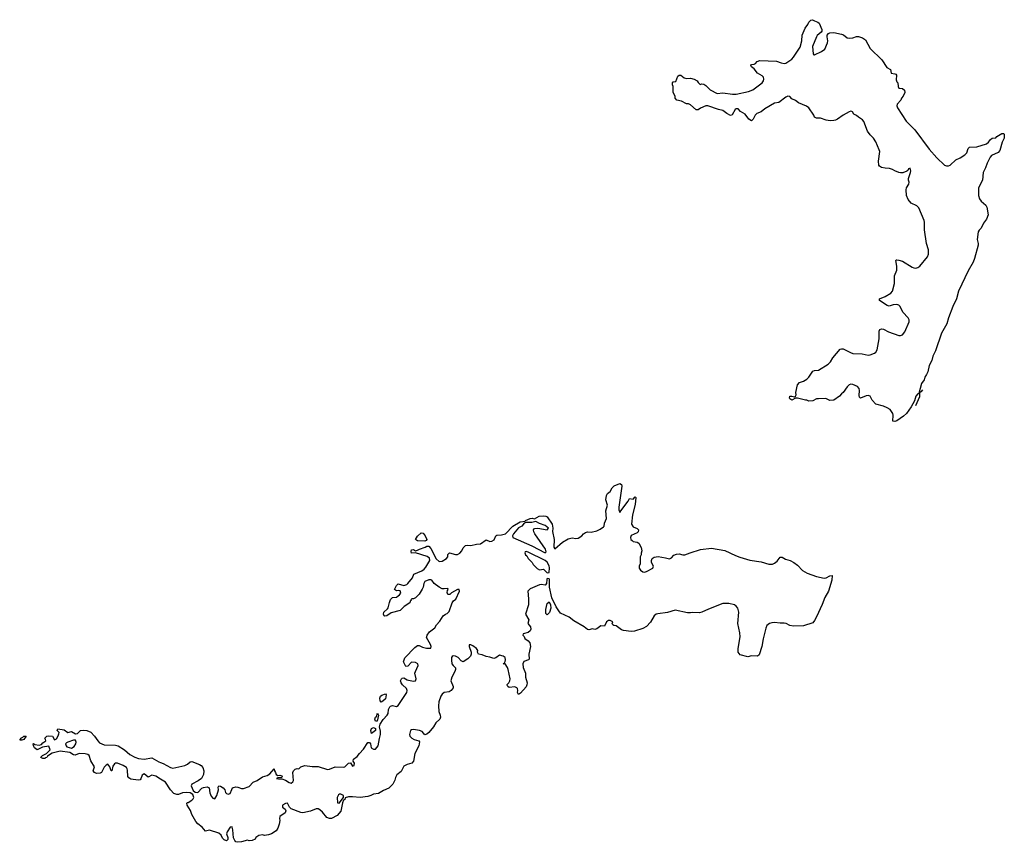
# Model space of a CAD drawing. Header units: inches. Extents: x 2221556 to 2384305, y 723442 to 892241.
# Tile 48 of 53: x 2358526 to 2368836, y 829841 to 838451. Entities that reach past the tile are written whole.
import ezdxf

# ---------------------------------------------------------------- set-up
doc = ezdxf.new("R2010")
doc.units = ezdxf.units.IN
doc.header["$MEASUREMENT"] = 0
for name, color, linetype in [('C3853', 7, 'Continuous'), ('C3862', 7, 'Continuous'), ('C3863', 7, 'Continuous')]:
    doc.layers.add(name, color=color, linetype=linetype)

msp = doc.modelspace()

# ---------------------------------------------------------------- linework, layer by layer
at = {"layer": 'C3853', "color": 6, "elevation": 100}
msp.add_lwpolyline([(2360000, 830503), (2359952, 830532), (2359910, 830543), (2359870, 830522), (2359830, 830559), (2359810, 830543), (2359796, 830504), (2359786, 830494), (2359766, 830490), (2359690, 830503), (2359670, 830515), (2359658, 830530), (2359654, 830594), (2359651, 830611), (2359643, 830623), (2359610, 830645), (2359550, 830670), (2359530, 830669), (2359518, 830662), (2359503, 830637), (2359492, 830588), (2359485, 830590), (2359469, 830630), (2359450, 830657), (2359430, 830649), (2359410, 830626), (2359384, 830570), (2359370, 830564), (2359330, 830562), (2359309, 830570), (2359294, 830590), (2359309, 830630), (2359272, 830692), (2359253, 830750), (2359240, 830760), (2359210, 830768), (2359150, 830770), (2359106, 830754), (2359090, 830756), (2359050, 830781), (2358950, 830793), (2358865, 830775), (2358817, 830743), (2358810, 830729), (2358795, 830725), (2358790, 830718), (2358770, 830718), (2358749, 830729), (2358750, 830734), (2358766, 830750), (2358806, 830770), (2358846, 830810), (2358830, 830846), (2358764, 830836), (2358710, 830809), (2358682, 830830), (2358669, 830850), (2358666, 830870), (2358670, 830874), (2358684, 830864), (2358730, 830858), (2358755, 830865), (2358770, 830882), (2358798, 830902), (2358796, 830916), (2358788, 830930), (2358809, 830951), (2358830, 830955), (2358870, 830951), (2358890, 830914), (2358910, 830922), (2358930, 830954), (2358936, 830976), (2358938, 830990), (2358918, 831010), (2358926, 831030), (2358990, 831019), (2359030, 830991), (2359070, 831001), (2359110, 830976), (2359130, 830981), (2359162, 831010), (2359190, 831016), (2359230, 831010), (2359270, 830992), (2359311, 830950), (2359343, 830903), (2359362, 830882), (2359410, 830862), (2359530, 830856), (2359556, 830850), (2359625, 830810), (2359681, 830761), (2359733, 830733), (2359770, 830719), (2359830, 830711), (2359910, 830726), (2359982, 830682), (2360000, 830675)], dxfattribs=at)
for points in [[(2358550, 830909), (2358526, 830910), (2358538, 830922), (2358538, 830930), (2358560, 830940), (2358570, 830951), (2358594, 830950), (2358570, 830918)], [(2359090, 830909), (2359030, 830889), (2359017, 830883), (2359005, 830870), (2359011, 830850), (2359021, 830841), (2359070, 830827), (2359096, 830844), (2359113, 830870), (2359119, 830890), (2359110, 830908)]]:
    msp.add_lwpolyline(points, close=True, dxfattribs=at)
at = {"layer": 'C3862', "color": 6, "elevation": 100}
for points in [[(2360736, 830000), (2360730, 830000), (2360698, 829950), (2360693, 829930), (2360704, 829890), (2360704, 829870), (2360690, 829857), (2360666, 829866), (2360650, 829885), (2360635, 829915), (2360610, 829936), (2360513, 829967), (2360470, 829956), (2360438, 829998), (2360435, 830000)], [(2361233, 830000), (2361230, 829990), (2361210, 829960), (2361163, 829930), (2361130, 829918), (2361090, 829913), (2361070, 829920), (2361030, 829912), (2360999, 829890), (2360990, 829875), (2360960, 829860), (2360930, 829855), (2360910, 829864), (2360850, 829847), (2360810, 829841), (2360790, 829846), (2360778, 829858), (2360766, 829886), (2360759, 829970), (2360750, 830000)]]:
    msp.add_lwpolyline(points, dxfattribs=at)
at = {"layer": 'C3863', "color": 6, "elevation": 100}
for points in [[(2366842, 838082), (2366850, 838082), (2366923, 838117), (2366956, 838144), (2366986, 838210), (2366989, 838230), (2366981, 838270), (2366982, 838290), (2366994, 838306), (2367010, 838315), (2367050, 838316), (2367130, 838301), (2367153, 838293), (2367190, 838261), (2367210, 838256), (2367250, 838261), (2367290, 838274), (2367310, 838274), (2367350, 838261), (2367381, 838241), (2367430, 838150), (2367552, 838032), (2367607, 837950), (2367645, 837930), (2367651, 837891), (2367690, 837886), (2367700, 837880), (2367706, 837870), (2367702, 837822), (2367710, 837802), (2367722, 837790), (2367725, 837750), (2367730, 837734), (2367770, 837732), (2367790, 837712), (2367795, 837690), (2367778, 837650), (2367758, 837630), (2367751, 837610), (2367714, 837566), (2367711, 837550), (2367716, 837530), (2367810, 837390), (2367898, 837298), (2368050, 837095), (2368130, 837004), (2368210, 836928), (2368230, 836920), (2368250, 836922), (2368269, 836930), (2368330, 836983), (2368375, 837005), (2368422, 837038), (2368444, 837056), (2368458, 837102), (2368470, 837118), (2368550, 837119), (2368649, 837151), (2368672, 837168), (2368690, 837198), (2368708, 837210), (2368747, 837213), (2368758, 837230), (2368810, 837261), (2368830, 837258), (2368836, 837250), (2368834, 837210), (2368812, 837168), (2368790, 837082), (2368770, 837060), (2368701, 837030), (2368687, 837013), (2368655, 836950), (2368639, 836901), (2368616, 836850), (2368608, 836770), (2368565, 836690), (2368567, 836610), (2368575, 836575), (2368592, 836552), (2368642, 836510), (2368654, 836490), (2368667, 836410), (2368650, 836364), (2368618, 836322), (2368592, 836270), (2368571, 836249), (2368561, 836230), (2368553, 836150), (2368563, 836110), (2368563, 836090), (2368525, 835950), (2368510, 835914), (2368457, 835823), (2368358, 835610), (2368336, 835530), (2368297, 835450), (2368251, 835330), (2368233, 835267), (2368180, 835170), (2368114, 834986), (2368088, 834930), (2368077, 834883), (2368050, 834830), (2368035, 834765), (2368023, 834737), (2368005, 834710), (2367997, 834683), (2367970, 834644), (2367942, 834538), (2367930, 834534), (2367911, 834510), (2367897, 834463), (2367860, 834400), (2367811, 834329), (2367779, 834301), (2367710, 834253), (2367690, 834244), (2367670, 834250), (2367672, 834310), (2367668, 834330), (2367642, 834370), (2367610, 834390), (2367570, 834407), (2367490, 834428), (2367452, 834470), (2367430, 834512), (2367410, 834517), (2367390, 834515), (2367329, 834489), (2367320, 834500), (2367316, 834516), (2367319, 834570), (2367316, 834590), (2367299, 834610), (2367250, 834632), (2367230, 834636), (2367210, 834629), (2367190, 834609), (2367150, 834549), (2367130, 834535), (2367110, 834509), (2367050, 834469), (2367010, 834466), (2366966, 834486), (2366890, 834484), (2366870, 834482), (2366830, 834462), (2366790, 834458), (2366767, 834467), (2366753, 834467), (2366670, 834489), (2366650, 834488), (2366610, 834470), (2366590, 834482), (2366585, 834490), (2366590, 834511), (2366611, 834511), (2366638, 834502), (2366649, 834511), (2366655, 834525), (2366653, 834550), (2366672, 834630), (2366690, 834655), (2366733, 834667), (2366769, 834690), (2366790, 834711), (2366830, 834771), (2366850, 834779), (2366890, 834783), (2366990, 834846), (2367015, 834870), (2367039, 834910), (2367118, 835002), (2367130, 835007), (2367150, 835007), (2367226, 834966), (2367250, 834957), (2367348, 834952), (2367410, 834940), (2367430, 834942), (2367478, 834962), (2367490, 834972), (2367503, 834997), (2367524, 835110), (2367524, 835190), (2367532, 835208), (2367550, 835215), (2367570, 835211), (2367623, 835183), (2367730, 835147), (2367750, 835146), (2367770, 835152), (2367796, 835184), (2367839, 835290), (2367840, 835310), (2367830, 835330), (2367773, 835390), (2367745, 835450), (2367730, 835464), (2367710, 835471), (2367673, 835467), (2367630, 835454), (2367610, 835460), (2367530, 835510), (2367529, 835530), (2367590, 835554), (2367649, 835590), (2367665, 835610), (2367687, 835690), (2367687, 835770), (2367710, 835830), (2367710, 835870), (2367699, 835930), (2367704, 835936), (2367710, 835939), (2367730, 835935), (2367770, 835922), (2367870, 835861), (2367890, 835852), (2367910, 835850), (2367930, 835856), (2367950, 835872), (2368030, 835969), (2368042, 835998), (2368043, 836043), (2368022, 836110), (2367999, 836250), (2368002, 836330), (2367998, 836350), (2367942, 836482), (2367921, 836501), (2367862, 836530), (2367829, 836570), (2367813, 836610), (2367807, 836670), (2367813, 836690), (2367837, 836730), (2367841, 836750), (2367834, 836770), (2367834, 836790), (2367855, 836850), (2367858, 836870), (2367850, 836898), (2367834, 836890), (2367826, 836874), (2367815, 836865), (2367773, 836847), (2367750, 836847), (2367730, 836850), (2367688, 836868), (2367664, 836884), (2367635, 836895), (2367590, 836897), (2367550, 836905), (2367530, 836919), (2367521, 836930), (2367520, 836970), (2367531, 837070), (2367527, 837090), (2367490, 837173), (2367467, 837210), (2367430, 837247), (2367404, 837284), (2367365, 837385), (2367350, 837403), (2367309, 837429), (2367290, 837449), (2367261, 837461), (2367246, 837486), (2367238, 837490), (2367230, 837492), (2367210, 837485), (2367148, 837452), (2367090, 837410), (2367070, 837399), (2367050, 837395), (2367014, 837394), (2366970, 837401), (2366910, 837419), (2366870, 837419), (2366849, 837430), (2366842, 837450), (2366789, 837530), (2366765, 837545), (2366680, 837580), (2366650, 837604), (2366610, 837622), (2366590, 837648), (2366570, 837649), (2366550, 837639), (2366476, 837584), (2366430, 837577), (2366330, 837517), (2366290, 837487), (2366246, 837470), (2366227, 837450), (2366206, 837410), (2366190, 837394), (2366161, 837410), (2366121, 837461), (2366073, 837490), (2366050, 837519), (2366030, 837518), (2366019, 837510), (2365985, 837455), (2365970, 837449), (2365930, 837470), (2365890, 837502), (2365842, 837510), (2365730, 837548), (2365710, 837548), (2365655, 837525), (2365630, 837507), (2365610, 837507), (2365550, 837561), (2365529, 837569), (2365509, 837570), (2365457, 837597), (2365408, 837610), (2365389, 837629), (2365388, 837650), (2365368, 837690), (2365369, 837750), (2365362, 837770), (2365362, 837790), (2365370, 837802), (2365395, 837805), (2365419, 837861), (2365430, 837871), (2365450, 837871), (2365484, 837844), (2365510, 837835), (2365550, 837839), (2365590, 837830), (2365621, 837810), (2365630, 837792), (2365650, 837772), (2365670, 837778), (2365690, 837775), (2365710, 837763), (2365756, 837716), (2365830, 837678), (2365890, 837684), (2365990, 837672), (2366030, 837673), (2366159, 837701), (2366202, 837718), (2366302, 837790), (2366314, 837810), (2366317, 837830), (2366313, 837850), (2366302, 837862), (2366252, 837892), (2366216, 837936), (2366190, 837958), (2366182, 837970), (2366190, 837982), (2366216, 837984), (2366230, 837992), (2366247, 838013), (2366277, 838023), (2366450, 838018), (2366498, 837998), (2366530, 837991), (2366550, 837995), (2366610, 838039), (2366630, 838059), (2366697, 838163), (2366717, 838230), (2366721, 838290), (2366750, 838361), (2366779, 838401), (2366790, 838425), (2366810, 838445), (2366829, 838451), (2366850, 838438), (2366885, 838425), (2366896, 838416), (2366926, 838350), (2366926, 838330), (2366920, 838320), (2366876, 838284), (2366868, 838272), (2366829, 838171), (2366833, 838093)], [(2363930, 833199), (2363890, 833187), (2363830, 833189), (2363810, 833182), (2363783, 833150), (2363749, 833131), (2363695, 833070), (2363685, 833050), (2363691, 833031), (2363890, 832945), (2364030, 832872), (2364038, 832882), (2364031, 832910), (2363921, 833070), (2363909, 833090), (2363905, 833110), (2363915, 833125), (2363950, 833127), (2364050, 833112), (2364062, 833130), (2364030, 833155), (2363970, 833177)], [(2362770, 832992), (2362690, 832997), (2362670, 833010), (2362690, 833046), (2362730, 833079), (2362750, 833075), (2362773, 833050), (2362788, 833010), (2362782, 832998)], [(2363830, 832886), (2363818, 832882), (2363814, 832870), (2363822, 832850), (2363838, 832838), (2363852, 832810), (2363891, 832771), (2363902, 832750), (2363945, 832705), (2363970, 832691), (2364010, 832699), (2364050, 832660), (2364070, 832666), (2364075, 832715), (2364070, 832736), (2364050, 832773), (2364030, 832789), (2363850, 832878)], [(2364050, 832221), (2364037, 832237), (2364036, 832276), (2364050, 832341), (2364070, 832357), (2364085, 832325), (2364088, 832290), (2364075, 832245)], [(2362310, 831308), (2362302, 831322), (2362296, 831350), (2362304, 831370), (2362318, 831382), (2362355, 831395), (2362363, 831383), (2362356, 831344), (2362330, 831317)], [(2362250, 831108), (2362245, 831130), (2362250, 831151), (2362262, 831158), (2362272, 831192), (2362282, 831170), (2362270, 831108)], [(2362210, 830978), (2362203, 831010), (2362209, 831031), (2362230, 831041), (2362239, 831039), (2362251, 831031), (2362250, 831010)], [(2361890, 830345), (2361876, 830344), (2361863, 830337), (2361851, 830310), (2361854, 830254), (2361870, 830252), (2361918, 830310), (2361917, 830330)]]:
    msp.add_lwpolyline(points, close=True, dxfattribs=at)
for points in [[(2367911, 834411), (2367950, 834506), (2367953, 834547), (2367962, 834558), (2367970, 834560), (2367983, 834578)], [(2360000, 830675), (2360030, 830664), (2360105, 830625), (2360130, 830617), (2360256, 830644), (2360282, 830658), (2360310, 830683), (2360330, 830687), (2360410, 830656), (2360426, 830646), (2360445, 830625), (2360455, 830590), (2360450, 830550), (2360428, 830510), (2360396, 830484), (2360330, 830450), (2360322, 830430), (2360343, 830383), (2360364, 830364), (2360390, 830362), (2360434, 830406), (2360450, 830415), (2360490, 830421), (2360510, 830410), (2360518, 830358), (2360530, 830323), (2360550, 830301), (2360570, 830297), (2360591, 830329), (2360606, 830390), (2360603, 830417), (2360610, 830430), (2360630, 830427), (2360658, 830410), (2360673, 830390), (2360682, 830362), (2360690, 830351), (2360710, 830346), (2360730, 830351), (2360746, 830394), (2360755, 830410), (2360764, 830416), (2360790, 830420), (2360810, 830418), (2360850, 830404), (2360870, 830403), (2360930, 830423), (2360970, 830470), (2361013, 830487), (2361070, 830525), (2361119, 830541), (2361144, 830556), (2361190, 830611), (2361193, 830590), (2361205, 830570), (2361211, 830551), (2361230, 830541), (2361250, 830545), (2361270, 830538), (2361273, 830530), (2361270, 830518), (2361230, 830515), (2361214, 830510), (2361235, 830505), (2361270, 830506), (2361310, 830492), (2361348, 830468), (2361370, 830461), (2361387, 830473), (2361392, 830488), (2361386, 830570), (2361393, 830590), (2361410, 830606), (2361430, 830612), (2361450, 830610), (2361470, 830630), (2361490, 830639), (2361510, 830644), (2361590, 830635), (2361653, 830633), (2361750, 830604), (2361770, 830605), (2361830, 830629), (2361914, 830626), (2361930, 830630), (2361970, 830670), (2361991, 830671), (2362010, 830639), (2362030, 830645), (2362033, 830670), (2362019, 830690), (2362022, 830710), (2362061, 830739), (2362084, 830770), (2362126, 830814), (2362170, 830887), (2362190, 830886), (2362199, 830870), (2362208, 830830), (2362230, 830814), (2362250, 830816), (2362281, 830850), (2362293, 830927), (2362305, 830970), (2362305, 831005), (2362295, 831050), (2362302, 831078), (2362333, 831127), (2362374, 831170), (2362384, 831190), (2362389, 831231), (2362403, 831257), (2362410, 831265), (2362429, 831271), (2362470, 831263), (2362490, 831271), (2362579, 831410), (2362585, 831430), (2362577, 831450), (2362534, 831490), (2362519, 831510), (2362514, 831530), (2362524, 831550), (2362530, 831557), (2362550, 831563), (2362582, 831542), (2362598, 831538), (2362650, 831529), (2362670, 831531), (2362677, 831550), (2362664, 831610), (2362669, 831630), (2362699, 831690), (2362695, 831710), (2362670, 831721), (2362630, 831727), (2362590, 831684), (2362570, 831681), (2362545, 831730), (2362558, 831770), (2362662, 831878), (2362690, 831900), (2362710, 831901), (2362744, 831884), (2362786, 831874), (2362830, 831871), (2362836, 831890), (2362829, 831910), (2362785, 831985), (2362791, 832010), (2362816, 832044), (2362874, 832086), (2362890, 832118), (2362924, 832156), (2362960, 832210), (2362986, 832230), (2363003, 832237), (2363023, 832257), (2363054, 832346), (2363070, 832368), (2363093, 832387), (2363132, 832470), (2363128, 832488), (2363110, 832486), (2363048, 832452), (2363030, 832435), (2363010, 832435), (2363003, 832457), (2363005, 832475), (2363013, 832487), (2363010, 832498), (2362970, 832492), (2362950, 832494), (2362920, 832510), (2362865, 832550), (2362843, 832583), (2362830, 832589), (2362810, 832589), (2362768, 832572), (2362757, 832550), (2362751, 832511), (2362742, 832490), (2362710, 832437), (2362670, 832398), (2362649, 832389), (2362631, 832389), (2362622, 832378), (2362625, 832370), (2362616, 832364), (2362610, 832348), (2362551, 832309), (2362510, 832268), (2362416, 832244), (2362370, 832210), (2362350, 832206), (2362342, 832210), (2362336, 832230), (2362338, 832250), (2362377, 832283), (2362385, 832295), (2362397, 832350), (2362410, 832381), (2362430, 832402), (2362470, 832407), (2362490, 832419), (2362504, 832430), (2362516, 832450), (2362510, 832474), (2362490, 832477), (2362470, 832474), (2362450, 832488), (2362470, 832527), (2362490, 832547), (2362550, 832530), (2362581, 832539), (2362592, 832548), (2362640, 832610), (2362652, 832648), (2362737, 832683), (2362761, 832699), (2362780, 832720), (2362821, 832790), (2362816, 832816), (2362792, 832832), (2362670, 832869), (2362630, 832866), (2362626, 832886), (2362630, 832901), (2362650, 832906), (2362670, 832893), (2362690, 832897), (2362714, 832910), (2362771, 832929), (2362790, 832942), (2362810, 832941), (2362830, 832916), (2362886, 832806), (2362920, 832780), (2362950, 832782), (2362996, 832810), (2363009, 832830), (2363010, 832854), (2363026, 832870), (2363090, 832853), (2363110, 832853), (2363134, 832866), (2363157, 832890), (2363170, 832922), (2363194, 832946), (2363210, 832951), (2363250, 832947), (2363310, 832962), (2363350, 832965), (2363410, 833007), (2363449, 832989), (2363470, 832992), (2363493, 833007), (2363512, 833048), (2363523, 833057), (2363570, 833058), (2363612, 833068), (2363690, 833150), (2363766, 833194), (2363819, 833201), (2363822, 833210), (2363870, 833230), (2363892, 833232), (2363915, 833225), (2363966, 833254), (2364010, 833258), (2364035, 833255), (2364050, 833246), (2364102, 833170), (2364110, 833130), (2364105, 833095), (2364122, 833010), (2364118, 832930), (2364130, 832913), (2364210, 832982), (2364270, 833016), (2364310, 833027), (2364350, 833021), (2364375, 833025), (2364412, 833048), (2364429, 833070), (2364450, 833084), (2364470, 833090), (2364510, 833087), (2364570, 833102), (2364603, 833117), (2364638, 833142), (2364645, 833150), (2364650, 833182), (2364669, 833230), (2364664, 833310), (2364682, 833370), (2364665, 833425), (2364669, 833471), (2364682, 833490), (2364710, 833511), (2364729, 833550), (2364750, 833571), (2364810, 833596), (2364826, 833586), (2364830, 833570), (2364798, 833350), (2364799, 833319), (2364810, 833291), (2364819, 833310), (2364898, 833410), (2364910, 833438), (2364950, 833431), (2364970, 833458), (2364978, 833450), (2364970, 833378), (2364944, 833270), (2364933, 833170), (2364950, 833144), (2364990, 833125), (2365007, 833110), (2365002, 833090), (2364990, 833081), (2364929, 833051), (2364923, 833030), (2364925, 833010), (2364938, 832998), (2364950, 832990), (2364990, 832982), (2365010, 832970), (2365032, 832928), (2365042, 832890), (2365033, 832867), (2365032, 832848), (2365022, 832830), (2365024, 832756), (2365012, 832730), (2365011, 832710), (2365026, 832690), (2365050, 832671), (2365070, 832668), (2365090, 832674), (2365154, 832710), (2365162, 832730), (2365142, 832770), (2365142, 832790), (2365148, 832810), (2365170, 832825), (2365210, 832831), (2365290, 832819), (2365330, 832806), (2365350, 832818), (2365375, 832845), (2365402, 832858), (2365430, 832859), (2365470, 832848), (2365490, 832848), (2365548, 832872), (2365655, 832905), (2365770, 832920), (2365910, 832895), (2366022, 832842), (2366066, 832826), (2366170, 832794), (2366290, 832775), (2366371, 832751), (2366410, 832752), (2366430, 832761), (2366456, 832784), (2366490, 832825), (2366510, 832826), (2366545, 832805), (2366595, 832790), (2366633, 832770), (2366670, 832742), (2366724, 832684), (2366770, 832658), (2366870, 832624), (2366950, 832605), (2366971, 832609), (2367010, 832630), (2367032, 832632), (2367030, 832583), (2366994, 832470), (2366957, 832403), (2366929, 832330), (2366870, 832200), (2366850, 832162), (2366830, 832139), (2366732, 832108), (2366630, 832103), (2366589, 832109), (2366551, 832131), (2366530, 832136), (2366490, 832134), (2366430, 832141), (2366402, 832138), (2366376, 832130), (2366351, 832110), (2366339, 832081), (2366311, 831970), (2366297, 831890), (2366270, 831802), (2366250, 831789), (2366190, 831793), (2366150, 831783), (2366070, 831802), (2366050, 831830), (2366050, 831870), (2366070, 831990), (2366066, 832034), (2366044, 832130), (2366056, 832250), (2366046, 832290), (2366030, 832312), (2366010, 832325), (2365950, 832340), (2365890, 832340), (2365738, 832282), (2365670, 832248), (2365644, 832244), (2365570, 832247), (2365550, 832242), (2365517, 832243), (2365390, 832271), (2365310, 832247), (2365207, 832233), (2365190, 832228), (2365170, 832210), (2365130, 832145), (2365090, 832100), (2365050, 832077), (2364962, 832050), (2364930, 832047), (2364850, 832058), (2364826, 832066), (2364770, 832105), (2364746, 832110), (2364736, 832116), (2364729, 832131), (2364738, 832150), (2364710, 832162), (2364690, 832164), (2364671, 832149), (2364650, 832102), (2364610, 832105), (2364570, 832075), (2364550, 832069), (2364524, 832076), (2364486, 832066), (2364470, 832069), (2364437, 832097), (2364330, 832160), (2364278, 832198), (2364190, 832240), (2364170, 832262), (2364144, 832304), (2364098, 832398), (2364075, 832510), (2364072, 832590), (2364070, 832597), (2364050, 832601), (2364045, 832590), (2364042, 832550), (2364030, 832532), (2363990, 832540), (2363970, 832536), (2363870, 832495), (2363847, 832470), (2363855, 832390), (2363854, 832326), (2363821, 832230), (2363858, 832170), (2363847, 832130), (2363875, 832095), (2363879, 832070), (2363870, 832053), (2363850, 832037), (2363798, 832022), (2363794, 832010), (2363810, 831994), (2363815, 831975), (2363850, 831951), (2363866, 831930), (2363874, 831890), (2363857, 831810), (2363862, 831758), (2363854, 831750), (2363806, 831734), (2363793, 831710), (2363799, 831670), (2363821, 831610), (2363824, 831570), (2363840, 831510), (2363838, 831490), (2363831, 831469), (2363770, 831401), (2363750, 831389), (2363741, 831401), (2363737, 831410), (2363741, 831430), (2363738, 831450), (2363730, 831457), (2363710, 831467), (2363650, 831462), (2363638, 831470), (2363630, 831486), (2363630, 831492), (2363649, 831511), (2363659, 831530), (2363661, 831550), (2363641, 831650), (2363633, 831670), (2363610, 831708), (2363588, 831710), (2363602, 831718), (2363610, 831734), (2363614, 831750), (2363610, 831775), (2363590, 831789), (2363550, 831798), (2363510, 831770), (2363490, 831766), (2363450, 831780), (2363410, 831786), (2363370, 831803), (2363330, 831810), (2363320, 831830), (2363322, 831850), (2363308, 831868), (2363270, 831897), (2363250, 831907), (2363231, 831909), (2363231, 831889), (2363253, 831830), (2363252, 831810), (2363245, 831790), (2363218, 831762), (2363170, 831731), (2363150, 831741), (2363116, 831776), (2363090, 831790), (2363066, 831794), (2363053, 831787), (2363047, 831774), (2363046, 831746), (2363052, 831710), (2363064, 831690), (2363088, 831668), (2363089, 831650), (2363082, 831630), (2363050, 831569), (2363042, 831530), (2363065, 831470), (2363064, 831456), (2363045, 831430), (2363023, 831417), (2362970, 831407), (2362949, 831391), (2362937, 831370), (2362915, 831310), (2362910, 831270), (2362915, 831210), (2362930, 831170), (2362932, 831152), (2362925, 831130), (2362882, 831090), (2362858, 831050), (2362810, 830990), (2362790, 830972), (2362767, 830967), (2362740, 831000), (2362712, 831012), (2362650, 831020), (2362630, 831017), (2362619, 831010), (2362608, 830970), (2362611, 830950), (2362631, 830930), (2362657, 830917), (2362704, 830904), (2362714, 830894), (2362707, 830850), (2362664, 830770), (2362650, 830690), (2362632, 830668), (2362584, 830656), (2362550, 830637), (2362520, 830580), (2362474, 830546), (2362461, 830519), (2362455, 830490), (2362433, 830450), (2362390, 830406), (2362337, 830383), (2362282, 830350), (2362230, 830345), (2362202, 830330), (2362170, 830321), (2362092, 830308), (2362010, 830318), (2361970, 830316), (2361935, 830305), (2361930, 830289), (2361917, 830283), (2361906, 830254), (2361890, 830165), (2361850, 830121), (2361790, 830089), (2361770, 830090), (2361741, 830101), (2361695, 830155), (2361670, 830179), (2361650, 830190), (2361630, 830190), (2361570, 830168), (2361490, 830150), (2361470, 830151), (2361369, 830190), (2361350, 830210), (2361330, 830249), (2361310, 830247), (2361279, 830230), (2361278, 830210), (2361307, 830187), (2361314, 830170), (2361305, 830150), (2361251, 830110), (2361247, 830090), (2361250, 830070), (2361242, 830030), (2361233, 830000)], [(2360435, 830000), (2360390, 830035), (2360370, 830059), (2360328, 830130), (2360313, 830173), (2360280, 830230), (2360275, 830250), (2360281, 830259), (2360290, 830259), (2360330, 830281), (2360344, 830296), (2360351, 830311), (2360340, 830340), (2360310, 830357), (2360270, 830363), (2360230, 830357), (2360190, 830340), (2360170, 830340), (2360141, 830350), (2360106, 830390), (2360054, 830470), (2360000, 830503)], [(2360750, 830000), (2360750, 830001), (2360736, 830000)]]:
    msp.add_lwpolyline(points, dxfattribs=at)

doc.saveas('drawing.dxf')
